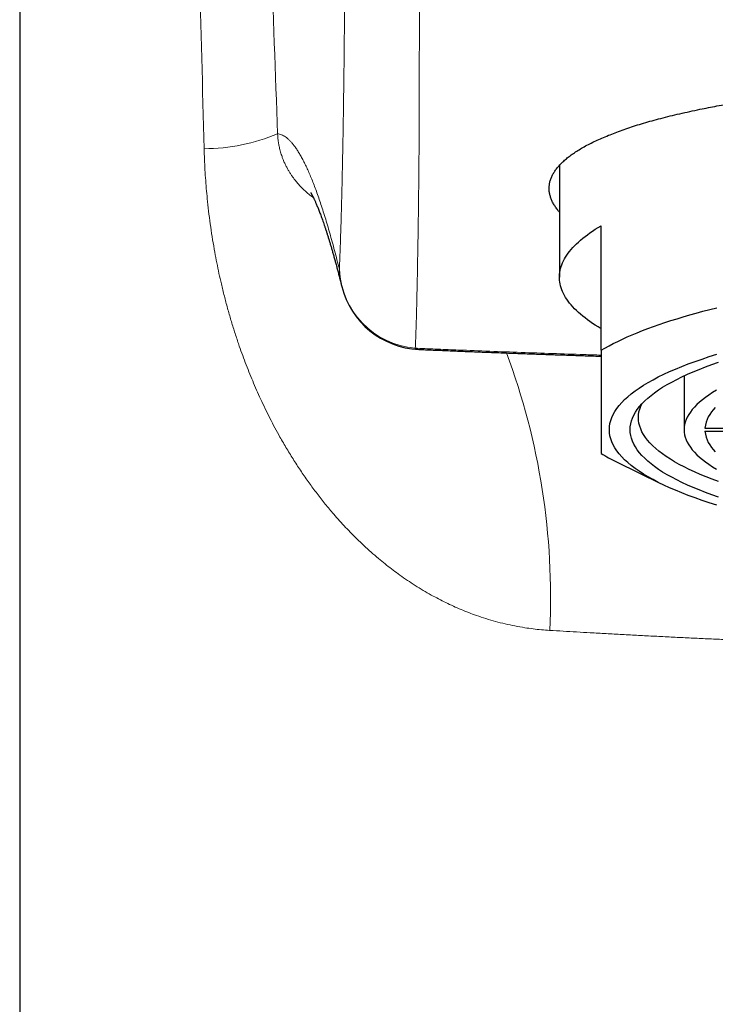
# Model space of a CAD drawing. Header units: millimetres. Extents: x 8 to 674, y 12 to 492.
# Tile 14 of 24: x 326 to 343, y 405 to 429. Entities that reach past the tile are written whole.
import ezdxf

# ---------------------------------------------------------------- set-up
doc = ezdxf.new("R2010")
doc.units = ezdxf.units.MM

msp = doc.modelspace()

# ---------------------------------------------------------------- linework, layer by layer
at = {"color": 7, "linetype": 'Continuous', "lineweight": 30}
for p, q in [((326.5, 449.882), (326.5, 318.068)), ((339.5, 425.187), (339.5, 422.49)), ((340.5, 420.73), (340.5, 423.731)), ((334.256, 422.267), (334.257, 422.265)), ((342.5, 420.116), (342.5, 418.82)), ((343.001, 418.858), (345.002, 418.858)), ((343.001, 418.781), (345.002, 418.781)), ((340.871, 418.047), (341.934, 417.522))]:
    msp.add_line(p, q, dxfattribs=at)
at = {"color": 7, "linetype": 'Continuous', "lineweight": 30, "flags": 128}
for points in [[(340.5, 421.249), (340.43, 421.292), (340.362, 421.335), (340.296, 421.378), (340.233, 421.421), (340.173, 421.465), (340.115, 421.509), (340.059, 421.553), (340.006, 421.597), (339.956, 421.642), (339.908, 421.687), (339.863, 421.732), (339.821, 421.777), (339.781, 421.822), (339.744, 421.868), (339.709, 421.913), (339.677, 421.959), (339.648, 422.005), (339.621, 422.051), (339.597, 422.097), (339.575, 422.143), (339.557, 422.189), (339.541, 422.235), (339.527, 422.281), (339.516, 422.328), (339.508, 422.374), (339.503, 422.421), (339.5, 422.467), (339.5, 422.513), (339.503, 422.56), (339.508, 422.606), (339.516, 422.653), (339.527, 422.699), (339.541, 422.745), (339.557, 422.792), (339.575, 422.838), (339.597, 422.884), (339.621, 422.93), (339.648, 422.976), (339.677, 423.022), (339.709, 423.067), (339.744, 423.113), (339.781, 423.158), (339.821, 423.203), (339.863, 423.249), (339.908, 423.294), (339.956, 423.338), (340.006, 423.383), (340.059, 423.427), (340.115, 423.471), (340.173, 423.515), (340.233, 423.559), (340.296, 423.603), (340.362, 423.646), (340.43, 423.689), (340.5, 423.731)], [(340.5, 420.73), (340.595, 420.785), (340.694, 420.839), (340.796, 420.893), (340.903, 420.946), (341.014, 420.999), (341.129, 421.051), (341.247, 421.103), (341.37, 421.154), (341.496, 421.204), (341.626, 421.254), (341.76, 421.303), (341.897, 421.351), (342.038, 421.399), (342.182, 421.446), (342.33, 421.492), (342.481, 421.538), (342.636, 421.582), (342.794, 421.626), (342.955, 421.67), (343.12, 421.712), (343.287, 421.753)], [(343.288, 417.004), (343.107, 417.061), (342.932, 417.118), (342.763, 417.177), (342.599, 417.236), (342.442, 417.297), (342.291, 417.359), (342.147, 417.422), (342.009, 417.486), (341.877, 417.551), (341.752, 417.616), (341.634, 417.683), (341.522, 417.75), (341.417, 417.818), (341.319, 417.887), (341.229, 417.956), (341.145, 418.026), (341.068, 418.096), (340.998, 418.167), (340.936, 418.239), (340.881, 418.31), (340.833, 418.382), (340.792, 418.455), (340.759, 418.527), (340.733, 418.6), (340.715, 418.673), (340.704, 418.746), (340.7, 418.82), (340.704, 418.893), (340.715, 418.966), (340.733, 419.039), (340.759, 419.112), (340.792, 419.185), (340.833, 419.257), (340.881, 419.329), (340.936, 419.401), (340.998, 419.472), (341.068, 419.543), (341.145, 419.614), (341.229, 419.683), (341.319, 419.753), (341.417, 419.821), (341.522, 419.889), (341.634, 419.957), (341.752, 420.023), (341.877, 420.089), (342.009, 420.153), (342.147, 420.217), (342.291, 420.28), (342.442, 420.342), (342.599, 420.403), (342.763, 420.463), (342.932, 420.521), (343.107, 420.579), (343.288, 420.635)], [(343.328, 417.197), (343.167, 417.253), (343.012, 417.31), (342.862, 417.368), (342.718, 417.427), (342.58, 417.487), (342.448, 417.548), (342.323, 417.609), (342.203, 417.672), (342.09, 417.735), (341.984, 417.799), (341.884, 417.864), (341.791, 417.93), (341.704, 417.996), (341.624, 418.063), (341.551, 418.13), (341.485, 418.197), (341.425, 418.265), (341.372, 418.334), (341.327, 418.403), (341.288, 418.472), (341.256, 418.541), (341.232, 418.611), (341.214, 418.68), (341.204, 418.75), (341.2, 418.82), (341.204, 418.889), (341.214, 418.959), (341.232, 419.029), (341.256, 419.098), (341.288, 419.168), (341.327, 419.237), (341.372, 419.305), (341.425, 419.374), (341.485, 419.442), (341.551, 419.51), (341.624, 419.577), (341.704, 419.643), (341.791, 419.71), (341.884, 419.775), (341.984, 419.84), (342.09, 419.904), (342.203, 419.967), (342.323, 420.03), (342.448, 420.092), (342.58, 420.153), (342.718, 420.213), (342.862, 420.272), (343.012, 420.33), (343.167, 420.387), (343.328, 420.443)], [(343.278, 419.767), (343.185, 419.711), (343.098, 419.654), (343.016, 419.597), (342.94, 419.539), (342.871, 419.481), (342.807, 419.423), (342.749, 419.363), (342.697, 419.304), (342.651, 419.244), (342.611, 419.184), (342.577, 419.124), (342.549, 419.063), (342.528, 419.002), (342.512, 418.942), (342.503, 418.881), (342.5, 418.82), (342.503, 418.759), (342.512, 418.698), (342.528, 418.637), (342.549, 418.576), (342.577, 418.516), (342.611, 418.455), (342.651, 418.395), (342.697, 418.335), (342.749, 418.276), (342.807, 418.217), (342.871, 418.158), (342.94, 418.1), (343.016, 418.042), (343.098, 417.985), (343.185, 417.928), (343.278, 417.872)], [(343.329, 417.573), (343.176, 417.629), (343.029, 417.686), (342.888, 417.744), (342.753, 417.802), (342.624, 417.862), (342.501, 417.923), (342.384, 417.984), (342.273, 418.046), (342.169, 418.109), (342.071, 418.173), (341.979, 418.237), (341.894, 418.302), (341.816, 418.367), (341.744, 418.433), (341.679, 418.499), (341.621, 418.566), (341.569, 418.633), (341.524, 418.701), (341.486, 418.768), (341.455, 418.836), (341.431, 418.904), (341.414, 418.973), (341.403, 419.041), (341.4, 419.109), (341.403, 419.178), (341.414, 419.246), (341.431, 419.315), (341.455, 419.383), (341.479, 419.436)]]:
    msp.add_lwpolyline(points, dxfattribs=at)
at = {"color": 252, "linetype": 'Continuous', "lineweight": 0}
for centre, radius, start, end in [((330.944, 430.121), 4.536, 269.9742, 292.9333), ((336.186, 422.764), 1.989, 182.4085, 265.3688), ((336.191, 422.749), 1.994, 181.9594, 193.9721), ((336.121, 420.922), 0.17, 235.7618, 266.6197), ((322.575, 414.808), 16.709, 357.1837, 20.5338)]:
    msp.add_arc(centre, radius, start, end, dxfattribs=at)
at = {"color": 7, "linetype": 'Continuous', "lineweight": 30}
for centre, radius, start, end in [((336.197, 422.75), 2, 193.9722, 267.5366), ((343.8, 418.762), 0.805, 132.9437, 173.1344), ((343.8, 418.877), 0.805, 186.8656, 227.0563), ((343.304, 422.996), 5.515, 239.4381, 243.8155)]:
    msp.add_arc(centre, radius, start, end, dxfattribs=at)
at = {"color": 252, "linetype": 'Continuous', "lineweight": 0}
for points, knots in [([(330.942, 425.585), (330.904, 427.04), (330.828, 429.95), (330.714, 434.314), (330.6, 438.679), (330.466, 443.828), (330.369, 447.521), (330.31, 449.76)], [0, 0, 0, 0, 0.18054, 0.3610802, 0.5416205, 0.722161, 1, 1, 1, 1]), ([(331.845, 449.642), (331.921, 447.562), (332.05, 444.028), (332.233, 439.038), (332.392, 434.673), (332.552, 430.308), (332.658, 427.398), (332.711, 425.943)], [0, 0, 0, 0, 0.2633223, 0.4474913, 0.6316604, 0.8158301, 1, 1, 1, 1]), ([(334.199, 422.681), (334.201, 422.748), (334.207, 422.882), (334.214, 423.087), (334.222, 423.296), (334.229, 423.512), (334.237, 423.735), (334.243, 423.967), (334.25, 424.206), (334.256, 424.452), (334.263, 424.704), (334.268, 424.96), (334.274, 425.219), (334.279, 425.482), (334.284, 425.751), (334.289, 426.027), (334.293, 426.308), (334.298, 426.595), (334.302, 426.888), (334.306, 427.188), (334.31, 427.495), (334.313, 427.808), (334.316, 428.128), (334.319, 428.463), (334.322, 428.815), (334.324, 429.182), (334.327, 429.557), (334.329, 429.938), (334.33, 430.324), (334.332, 430.714), (334.333, 430.976), (334.334, 431.107)], [0, 0, 0, 0, 0.034602, 0.069205, 0.103807, 0.138409, 0.17301, 0.207631, 0.242252, 0.276874, 0.311496, 0.346116, 0.379613, 0.41311, 0.446606, 0.480062, 0.513518, 0.546974, 0.580575, 0.614177, 0.647779, 0.681381, 0.714982, 0.748583, 0.784498, 0.820414, 0.85633, 0.892248, 0.928166, 0.964084, 1, 1, 1, 1]), ([(336.131, 429.271), (336.13, 429.118), (336.128, 428.813), (336.126, 428.36), (336.124, 427.936), (336.124, 427.541), (336.123, 427.176), (336.123, 426.818), (336.122, 426.469), (336.121, 426.128), (336.119, 425.795), (336.117, 425.469), (336.114, 425.139), (336.111, 424.805), (336.107, 424.467), (336.103, 424.137), (336.099, 423.82), (336.094, 423.515), (336.089, 423.222), (336.084, 422.937), (336.079, 422.659), (336.074, 422.404), (336.069, 422.169), (336.064, 421.953), (336.06, 421.743), (336.055, 421.54), (336.049, 421.344), (336.042, 421.153), (336.035, 420.966), (336.029, 420.843), (336.026, 420.781)], [0, 0, 0, 0, 0.041525, 0.08305, 0.124574, 0.159602, 0.194631, 0.229659, 0.264687, 0.299734, 0.334782, 0.36983, 0.404877, 0.443827, 0.482777, 0.521727, 0.560677, 0.598079, 0.635482, 0.672886, 0.710289, 0.747691, 0.779224, 0.810757, 0.84229, 0.873823, 0.905367, 0.936911, 0.968456, 1, 1, 1, 1]), ([(332.711, 425.943), (332.727, 425.941), (332.758, 425.937), (332.805, 425.921), (332.852, 425.899), (332.899, 425.87), (332.947, 425.834), (332.994, 425.79), (333.043, 425.74), (333.092, 425.68), (333.144, 425.612), (333.197, 425.533), (333.25, 425.446), (333.303, 425.35), (333.357, 425.246), (333.411, 425.134), (333.466, 425.013), (333.52, 424.884), (333.575, 424.746), (333.631, 424.6), (333.686, 424.446), (333.742, 424.284), (333.798, 424.113), (333.855, 423.933), (333.911, 423.746), (333.968, 423.55), (334.025, 423.345), (334.083, 423.133), (334.141, 422.912), (334.179, 422.758), (334.199, 422.681)], [0, 0, 0, 0, 0.0336923, 0.0673846, 0.101077, 0.1347693, 0.1684633, 0.2021573, 0.2358514, 0.2695454, 0.3060663, 0.3425874, 0.3791086, 0.4156296, 0.4521506, 0.488675, 0.5251995, 0.561724, 0.5982484, 0.6347728, 0.6712938, 0.7078148, 0.7443359, 0.780857, 0.8173779, 0.8539023, 0.8904267, 0.9269512, 0.9634757, 1, 1, 1, 1]), ([(332.711, 425.943), (332.712, 425.933), (332.713, 425.911), (332.715, 425.881), (332.717, 425.852), (332.72, 425.818), (332.725, 425.781), (332.73, 425.743), (332.736, 425.707), (332.744, 425.664), (332.754, 425.616), (332.767, 425.56), (332.783, 425.502), (332.8, 425.446), (332.821, 425.385), (332.848, 425.313), (332.882, 425.234), (332.92, 425.157), (332.959, 425.085), (332.999, 425.018), (333.039, 424.955), (333.081, 424.895), (333.13, 424.829), (333.189, 424.757), (333.264, 424.673), (333.348, 424.589), (333.441, 424.506), (333.516, 424.445), (333.563, 424.412), (333.576, 424.403)], [0, 0, 0, 0, 0.005622, 0.011248, 0.017116, 0.022987, 0.032554, 0.042128, 0.051909, 0.061693, 0.079654, 0.097622, 0.121963, 0.146318, 0.17067, 0.207509, 0.255322, 0.303139, 0.3511, 0.399065, 0.447029, 0.494834, 0.54264, 0.615054, 0.687468, 0.784755, 0.874176, 0.963597, 1, 1, 1, 1]), ([(339.263, 413.987), (339.196, 413.991), (339.062, 414), (338.863, 414.022), (338.651, 414.052), (338.427, 414.091), (338.191, 414.142), (337.958, 414.201), (337.729, 414.268), (337.514, 414.34), (337.314, 414.414), (337.128, 414.489), (336.944, 414.569), (336.764, 414.654), (336.586, 414.743), (336.403, 414.842), (336.216, 414.949), (336.025, 415.067), (335.837, 415.19), (335.66, 415.314), (335.493, 415.436), (335.336, 415.558), (335.173, 415.69), (335.005, 415.833), (334.831, 415.988), (334.662, 416.148), (334.501, 416.308), (334.349, 416.467), (334.204, 416.624), (334.039, 416.81), (333.857, 417.028), (333.659, 417.28), (333.467, 417.539), (333.282, 417.806), (333.104, 418.078), (332.932, 418.357), (332.78, 418.62), (332.645, 418.866), (332.526, 419.093), (332.411, 419.324), (332.304, 419.551), (332.204, 419.774), (332.11, 419.992), (332.02, 420.212), (331.933, 420.436), (331.849, 420.662), (331.763, 420.907), (331.675, 421.171), (331.588, 421.456), (331.505, 421.744), (331.428, 422.036), (331.359, 422.315), (331.299, 422.582), (331.247, 422.836), (331.195, 423.106), (331.145, 423.393), (331.099, 423.698), (331.058, 424.005), (331.025, 424.294), (330.999, 424.566), (330.979, 424.82), (330.962, 425.074), (330.949, 425.329), (330.944, 425.5), (330.942, 425.585)], [0, 0, 0, 0, 0.013178, 0.026358, 0.039536, 0.055617, 0.071711, 0.087809, 0.103905, 0.119988, 0.133612, 0.147237, 0.16086, 0.174435, 0.188012, 0.201587, 0.216966, 0.23235, 0.247734, 0.263114, 0.276711, 0.290309, 0.303906, 0.319789, 0.335676, 0.351563, 0.367447, 0.381949, 0.396453, 0.410956, 0.432448, 0.453941, 0.475528, 0.49712, 0.518708, 0.540229, 0.56175, 0.578328, 0.594911, 0.611493, 0.628072, 0.6431, 0.658129, 0.673157, 0.688168, 0.703179, 0.718189, 0.73638, 0.754581, 0.772785, 0.790984, 0.809174, 0.82451, 0.839848, 0.855185, 0.873135, 0.891093, 0.909051, 0.927, 0.941595, 0.956198, 0.970803, 0.985405, 1, 1, 1, 1]), ([(336.026, 420.781), (336.042, 420.781), (336.223, 420.773), (336.571, 420.758), (337.153, 420.734), (337.821, 420.708), (338.575, 420.68), (339.331, 420.653), (339.973, 420.631), (340.363, 420.619), (340.5, 420.615)], [0, 0, 0, 0, 0.010817, 0.122966, 0.235114, 0.403648, 0.572196, 0.740744, 0.909277, 1, 1, 1, 1]), ([(351.5, 413.579), (351.379, 413.579), (351.137, 413.579), (350.774, 413.58), (350.387, 413.583), (349.975, 413.586), (349.538, 413.591), (349.103, 413.597), (348.667, 413.604), (348.257, 413.611), (347.87, 413.619), (347.508, 413.628), (347.155, 413.637), (346.809, 413.646), (346.471, 413.655), (346.112, 413.666), (345.731, 413.679), (345.33, 413.692), (344.93, 413.707), (344.533, 413.722), (344.137, 413.738), (343.743, 413.754), (343.351, 413.772), (342.962, 413.789), (342.575, 413.807), (342.185, 413.826), (341.794, 413.846), (341.401, 413.867), (341.011, 413.887), (340.624, 413.909), (340.258, 413.929), (339.912, 413.949), (339.586, 413.968), (339.371, 413.98), (339.263, 413.987)], [0, 0, 0, 0, 0.028356, 0.056714, 0.08507, 0.119259, 0.153456, 0.187656, 0.221853, 0.256043, 0.284678, 0.313315, 0.34195, 0.368858, 0.395767, 0.422675, 0.454988, 0.487308, 0.519631, 0.551951, 0.584264, 0.616577, 0.648897, 0.681219, 0.713539, 0.745852, 0.779331, 0.812818, 0.846307, 0.879793, 0.913272, 0.942181, 0.971091, 1, 1, 1, 1])]:
    msp.add_open_spline(points, degree=3, knots=knots, dxfattribs=at)
at = {"color": 7, "linetype": 'Continuous', "lineweight": 30}
for points, knots in [([(339.5, 424.058), (339.493, 424.065), (339.463, 424.099), (339.418, 424.159), (339.366, 424.237), (339.324, 424.316), (339.291, 424.395), (339.267, 424.474), (339.253, 424.553), (339.248, 424.633), (339.254, 424.712), (339.269, 424.793), (339.295, 424.873), (339.33, 424.951), (339.374, 425.027), (339.427, 425.102), (339.489, 425.177), (339.561, 425.251), (339.642, 425.325), (339.733, 425.399), (339.833, 425.471), (339.943, 425.543), (340.063, 425.615), (340.194, 425.686), (340.334, 425.756), (340.482, 425.825), (340.636, 425.891), (340.796, 425.955), (340.965, 426.018), (341.143, 426.08), (341.33, 426.141), (341.525, 426.201), (341.728, 426.259), (341.94, 426.316), (342.163, 426.373), (342.395, 426.428), (342.634, 426.482), (342.865, 426.531), (343.084, 426.575), (343.292, 426.614), (343.507, 426.653), (343.731, 426.691), (343.963, 426.729), (344.199, 426.766), (344.438, 426.801), (344.677, 426.834), (344.918, 426.865), (345.169, 426.896), (345.429, 426.927), (345.7, 426.957), (345.975, 426.985), (346.261, 427.013), (346.56, 427.039), (346.87, 427.065), (347.186, 427.089), (347.507, 427.112), (347.832, 427.132), (348.16, 427.151), (348.491, 427.168), (348.828, 427.184), (349.17, 427.198), (349.517, 427.21), (349.865, 427.22), (350.21, 427.229), (350.551, 427.235), (350.887, 427.24), (351.225, 427.242), (351.565, 427.243), (351.907, 427.241), (352.248, 427.238), (352.589, 427.232), (352.933, 427.225), (353.278, 427.215), (353.625, 427.204), (353.971, 427.191), (354.309, 427.177), (354.64, 427.161), (354.964, 427.143), (355.288, 427.124), (355.609, 427.102), (355.93, 427.079), (356.247, 427.054), (356.56, 427.028), (356.872, 426.999), (357.182, 426.968), (357.491, 426.935), (357.795, 426.9), (358.09, 426.864), (358.375, 426.826), (358.652, 426.788), (358.924, 426.747), (359.191, 426.705), (359.455, 426.66), (359.712, 426.614), (359.962, 426.567), (360.208, 426.517), (360.45, 426.465), (360.686, 426.411), (360.915, 426.355), (361.133, 426.299), (361.341, 426.242), (361.538, 426.184), (361.729, 426.125), (361.912, 426.064), (362.089, 426.001), (362.257, 425.937), (362.417, 425.872), (362.569, 425.804), (362.715, 425.735), (362.852, 425.665), (362.98, 425.593), (363.09, 425.525), (363.185, 425.461), (363.267, 425.401), (363.344, 425.339), (363.415, 425.276), (363.481, 425.211), (363.539, 425.146), (363.59, 425.081), (363.634, 425.016), (363.67, 424.951), (363.701, 424.885), (363.724, 424.816), (363.741, 424.746), (363.75, 424.675), (363.751, 424.601), (363.743, 424.525), (363.726, 424.447), (363.699, 424.369), (363.663, 424.289), (363.617, 424.21), (363.564, 424.132), (363.521, 424.081), (363.5, 424.056)], [0, 0, 0, 0, 0.00227, 0.010031, 0.017791, 0.025667, 0.033548, 0.04143, 0.049311, 0.057187, 0.06529, 0.073395, 0.081501, 0.089604, 0.097366, 0.10513, 0.112893, 0.120772, 0.128655, 0.13654, 0.144423, 0.152302, 0.160407, 0.168515, 0.176624, 0.184729, 0.192498, 0.200269, 0.208038, 0.215924, 0.223815, 0.231707, 0.239597, 0.247483, 0.255596, 0.263712, 0.271828, 0.27994, 0.286437, 0.292934, 0.29943, 0.306275, 0.313122, 0.319969, 0.326813, 0.333433, 0.340053, 0.346673, 0.3538, 0.360929, 0.368059, 0.375186, 0.382951, 0.390717, 0.398482, 0.406364, 0.414251, 0.422139, 0.430025, 0.437907, 0.446017, 0.45413, 0.462243, 0.470353, 0.478099, 0.485848, 0.493594, 0.501457, 0.509325, 0.517194, 0.525062, 0.532924, 0.541014, 0.549106, 0.557199, 0.565288, 0.573033, 0.580779, 0.588524, 0.596385, 0.60425, 0.612118, 0.619983, 0.627844, 0.635931, 0.644021, 0.652111, 0.660197, 0.667951, 0.675707, 0.683461, 0.691331, 0.699206, 0.707082, 0.714957, 0.722827, 0.730922, 0.739021, 0.74712, 0.755216, 0.762985, 0.770755, 0.778524, 0.786409, 0.794299, 0.802191, 0.810081, 0.817967, 0.826079, 0.834194, 0.84231, 0.850422, 0.856918, 0.863415, 0.869911, 0.876756, 0.883603, 0.89045, 0.897295, 0.903914, 0.910535, 0.917154, 0.924281, 0.931411, 0.93854, 0.945667, 0.953434, 0.961202, 0.968968, 0.976851, 0.984739, 0.992629, 1, 1, 1, 1]), ([(333.508, 424.529), (333.508, 424.529), (333.508, 424.529), (333.508, 424.528), (333.51, 424.525), (333.514, 424.519), (333.518, 424.512), (333.524, 424.502), (333.531, 424.49), (333.539, 424.476), (333.547, 424.459), (333.557, 424.44), (333.568, 424.419), (333.58, 424.395), (333.592, 424.368), (333.606, 424.339), (333.62, 424.307), (333.635, 424.273), (333.651, 424.236), (333.668, 424.196), (333.685, 424.153), (333.703, 424.108), (333.722, 424.06), (333.741, 424.009), (333.761, 423.955), (333.782, 423.899), (333.803, 423.84), (333.824, 423.778), (333.846, 423.713), (333.868, 423.645), (333.891, 423.575), (333.914, 423.502), (333.938, 423.426), (333.962, 423.347), (333.987, 423.266), (334.011, 423.181), (334.037, 423.095), (334.062, 423.005), (334.088, 422.913), (334.114, 422.817), (334.14, 422.72), (334.167, 422.619), (334.192, 422.523), (334.215, 422.434), (334.236, 422.351), (334.249, 422.296), (334.257, 422.266), (334.257, 422.265)], [0, 0, 0, 0, 0.003332, 0.021169, 0.039361, 0.057908, 0.076811, 0.096068, 0.115677, 0.135636, 0.155939, 0.176582, 0.197559, 0.218862, 0.240485, 0.262419, 0.284655, 0.307184, 0.329996, 0.353082, 0.376431, 0.400033, 0.423878, 0.447956, 0.472257, 0.49677, 0.521486, 0.546396, 0.571468, 0.596735, 0.62217, 0.647763, 0.673506, 0.699393, 0.725415, 0.751565, 0.777837, 0.804224, 0.83072, 0.85732, 0.884017, 0.910807, 0.937685, 0.959214, 0.978884, 0.999538, 1, 1, 1, 1]), ([(336.111, 420.752), (336.166, 420.75), (336.341, 420.742), (336.638, 420.73), (337, 420.715), (337.363, 420.7), (337.725, 420.686), (338.087, 420.672), (338.449, 420.659), (338.811, 420.646), (339.172, 420.633), (339.534, 420.621), (339.895, 420.609), (340.217, 420.598), (340.419, 420.592), (340.5, 420.589)], [0, 0, 0, 0, 0.037634, 0.121063, 0.204249, 0.287152, 0.369941, 0.452564, 0.535028, 0.617339, 0.699501, 0.78152, 0.863401, 0.945151, 1, 1, 1, 1]), ([(340.5, 420.73), (340.5, 420.682), (340.5, 420.571), (340.5, 420.404), (340.5, 420.23), (340.5, 420.062), (340.5, 419.901), (340.5, 419.754), (340.5, 419.622), (340.5, 419.502), (340.5, 419.388), (340.5, 419.28), (340.5, 419.177), (340.5, 419.072), (340.5, 418.965), (340.5, 418.86), (340.5, 418.763), (340.5, 418.675), (340.5, 418.596), (340.5, 418.525), (340.5, 418.462), (340.5, 418.407), (340.5, 418.36), (340.5, 418.321), (340.5, 418.289), (340.5, 418.264), (340.5, 418.253), (340.5, 418.248)], [0, 0, 0, 0, 0.032291, 0.073385, 0.114488, 0.155594, 0.196695, 0.237787, 0.272208, 0.306631, 0.341052, 0.375159, 0.409269, 0.443376, 0.485984, 0.528607, 0.571235, 0.613858, 0.656467, 0.699281, 0.742103, 0.784926, 0.827741, 0.870802, 0.913869, 0.956938, 1, 1, 1, 1])]:
    msp.add_open_spline(points, degree=3, knots=knots, dxfattribs=at)

doc.saveas('drawing.dxf')
